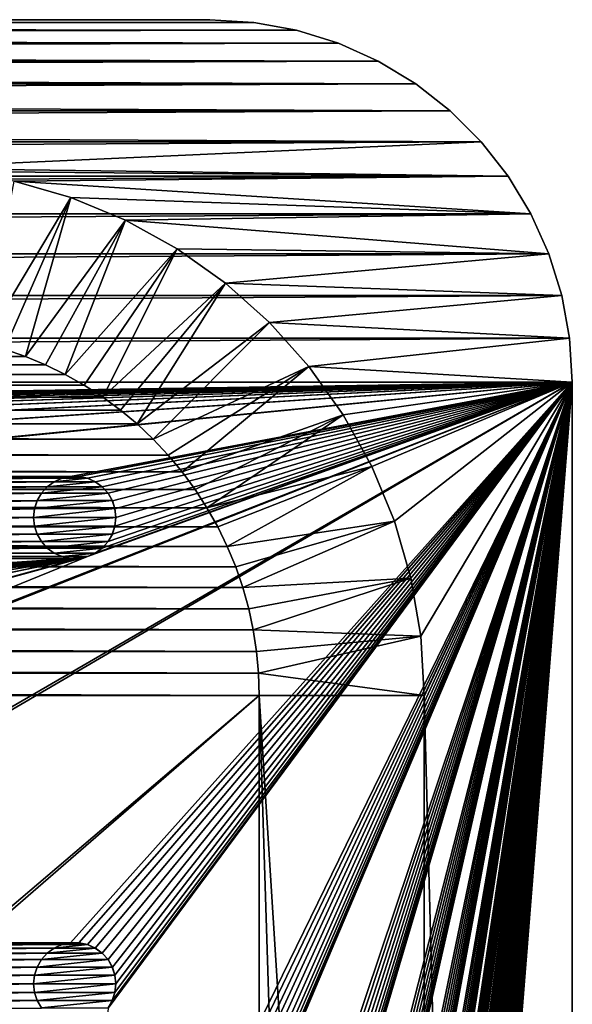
# Model space of a CAD drawing. Header units: metres. Extents: x -200 to 200, y -200 to 200.
# Tile 88 of 88: x 166 to 200, y 140 to 200. Entities that reach past the tile are written whole.
import ezdxf

# ---------------------------------------------------------------- set-up
doc = ezdxf.new("R2010")
doc.units = ezdxf.units.M
doc.layers.add('solid_P34200', color=7, linetype='CONTINUOUS')

msp = doc.modelspace()

# ---------------------------------------------------------------- linework, layer by layer
at = {"layer": 'solid_P34200'}
for points in [[(180.666519, 199.836639, 5), (-180.666519, 199.836639, 5), (-183.262497, 199.361206, 5)], [(183.262497, 199.361206, 5), (180.666519, 199.836639, 5), (-183.262497, 199.361206, 5)], [(183.262497, 199.361206, 3.5), (-183.262497, 199.361206, 3.5), (-180.666519, 199.836639, 3.5)], [(178, 200, 5), (-178, 200, 5), (-180.666519, 199.836639, 5)], [(180.666519, 199.836639, 5), (178, 200, 5), (-180.666519, 199.836639, 5)], [(180.666519, 199.836639, 3.5), (-180.666519, 199.836639, 3.5), (-178, 200, 3.5)], [(183.262497, 199.361206, 3.5), (-180.666519, 199.836639, 3.5), (180.666519, 199.836639, 3.5)], [(-178, 200, 3.5), (-178, 200, 5), (178, 200, 5)], [(-178, 200, 3.5), (178, 200, 5), (178, 200, 3.5)], [(180.666519, 199.836639, 3.5), (-178, 200, 3.5), (178, 200, 3.5)], [(178, 200, 3.5), (178, 200, 5), (180.666519, 199.836639, 5)], [(180.666519, 199.836639, 3.5), (178, 200, 3.5), (180.666519, 199.836639, 5)], [(180.666519, 199.836639, 3.5), (180.666519, 199.836639, 5), (183.262497, 199.361206, 5)], [(183.262497, 199.361206, 3.5), (180.666519, 199.836639, 3.5), (183.262497, 199.361206, 5)], [(183.262497, 199.361206, 5), (-183.262497, 199.361206, 5), (-185.803024, 198.568466, 5)], [(185.803024, 198.568466, 5), (183.262497, 199.361206, 5), (-185.803024, 198.568466, 5)], [(185.803024, 198.568466, 3.5), (-185.803024, 198.568466, 3.5), (-183.262497, 199.361206, 3.5)], [(185.803024, 198.568466, 3.5), (-183.262497, 199.361206, 3.5), (183.262497, 199.361206, 3.5)], [(183.262497, 199.361206, 3.5), (183.262497, 199.361206, 5), (185.803024, 198.568466, 5)], [(185.803024, 198.568466, 3.5), (183.262497, 199.361206, 3.5), (185.803024, 198.568466, 5)], [(185.803024, 198.568466, 5), (-185.803024, 198.568466, 5), (-188.220428, 197.481461, 5)], [(188.220428, 197.481461, 5), (185.803024, 198.568466, 5), (-188.220428, 197.481461, 5)], [(188.220428, 197.481461, 3.5), (-188.220428, 197.481461, 3.5), (-185.803024, 198.568466, 3.5)], [(188.220428, 197.481461, 3.5), (-185.803024, 198.568466, 3.5), (185.803024, 198.568466, 3.5)], [(185.803024, 198.568466, 3.5), (185.803024, 198.568466, 5), (188.220428, 197.481461, 5)], [(188.220428, 197.481461, 3.5), (185.803024, 198.568466, 3.5), (188.220428, 197.481461, 5)], [(188.220428, 197.481461, 5), (-188.220428, 197.481461, 5), (-190.499695, 196.102936, 5)], [(190.499695, 196.102936, 5), (188.220428, 197.481461, 5), (-190.499695, 196.102936, 5)], [(190.499695, 196.102936, 3.5), (-190.499695, 196.102936, 3.5), (-188.220428, 197.481461, 3.5)], [(190.499695, 196.102936, 3.5), (-188.220428, 197.481461, 3.5), (188.220428, 197.481461, 3.5)], [(188.220428, 197.481461, 3.5), (188.220428, 197.481461, 5), (190.499695, 196.102936, 5)], [(190.499695, 196.102936, 3.5), (188.220428, 197.481461, 3.5), (190.499695, 196.102936, 5)], [(190.499695, 196.102936, 5), (-190.499695, 196.102936, 5), (-192.585297, 194.469376, 5)], [(192.585297, 194.469376, 5), (190.499695, 196.102936, 5), (-192.585297, 194.469376, 5)], [(192.585297, 194.469376, 3.5), (-192.585297, 194.469376, 3.5), (-190.499695, 196.102936, 3.5)], [(192.585297, 194.469376, 3.5), (-190.499695, 196.102936, 3.5), (190.499695, 196.102936, 3.5)], [(190.499695, 196.102936, 3.5), (190.499695, 196.102936, 5), (192.585297, 194.469376, 5)], [(192.585297, 194.469376, 3.5), (190.499695, 196.102936, 3.5), (192.585297, 194.469376, 5)], [(192.585297, 194.469376, 5), (-192.585297, 194.469376, 5), (-194.469376, 192.585297, 5)], [(194.469376, 192.585297, 5), (192.585297, 194.469376, 5), (-194.469376, 192.585297, 5)], [(194.469376, 192.585297, 3.5), (-194.469376, 192.585297, 3.5), (-192.585297, 194.469376, 3.5)], [(194.469376, 192.585297, 3.5), (-192.585297, 194.469376, 3.5), (192.585297, 194.469376, 3.5)], [(192.585297, 194.469376, 3.5), (192.585297, 194.469376, 5), (194.469376, 192.585297, 5)], [(194.469376, 192.585297, 3.5), (192.585297, 194.469376, 3.5), (194.469376, 192.585297, 5)], [(194.469376, 192.585297, 5), (-194.469376, 192.585297, 5), (-196.102936, 190.499695, 5)], [(196.102936, 190.499695, 5), (194.469376, 192.585297, 5), (-196.102936, 190.499695, 5)], [(159, 191, 3.5), (-194.469376, 192.585297, 3.5), (194.469376, 192.585297, 3.5)], [(159, 191, 3.5), (194.469376, 192.585297, 3.5), (196.102936, 190.499695, 3.5)], [(194.469376, 192.585297, 3.5), (194.469376, 192.585297, 5), (196.102936, 190.499695, 5)], [(196.102936, 190.499695, 3.5), (194.469376, 192.585297, 3.5), (196.102936, 190.499695, 5)], [(159, 191, 3.5), (196.102936, 190.499695, 3.5), (162.596741, 190.796326, 3.5)], [(162.596741, 190.796326, 3.5), (196.102936, 190.499695, 3.5), (166.117172, 190.198227, 3.5)], [(196.102936, 190.499695, 5), (-196.102936, 190.499695, 5), (-197.481461, 188.220428, 5)], [(197.481461, 188.220428, 5), (196.102936, 190.499695, 5), (-197.481461, 188.220428, 5)], [(166.117172, 190.198227, 3.5), (169.572021, 189.202393, 3.5), (164.262497, 180.361206)], [(166.117172, 190.198227, 3.5), (196.102936, 190.499695, 3.5), (197.481461, 188.220428, 3.5)], [(166.117172, 190.198227, 3.5), (197.481461, 188.220428, 3.5), (169.572021, 189.202393, 3.5)], [(196.102936, 190.499695, 3.5), (196.102936, 190.499695, 5), (197.481461, 188.220428, 5)], [(197.481461, 188.220428, 3.5), (196.102936, 190.499695, 3.5), (197.481461, 188.220428, 5)], [(169.572021, 189.202393, 3.5), (165.541977, 180.003708), (164.262497, 180.361206)], [(169.572021, 189.202393, 3.5), (166.803024, 179.568466), (165.541977, 180.003708)], [(169.572021, 189.202393, 3.5), (172.880768, 187.831879, 3.5), (166.803024, 179.568466)], [(169.572021, 189.202393, 3.5), (197.481461, 188.220428, 3.5), (172.880768, 187.831879, 3.5)], [(197.481461, 188.220428, 5), (-197.481461, 188.220428, 5), (-198.568466, 185.803024, 5)], [(198.568466, 185.803024, 5), (197.481461, 188.220428, 5), (-198.568466, 185.803024, 5)], [(172.880768, 187.831879, 3.5), (197.481461, 188.220428, 3.5), (198.568466, 185.803024, 3.5)], [(197.481461, 188.220428, 3.5), (197.481461, 188.220428, 5), (198.568466, 185.803024, 5)], [(198.568466, 185.803024, 3.5), (197.481461, 188.220428, 3.5), (198.568466, 185.803024, 5)], [(172.880768, 187.831879, 3.5), (168.031967, 179.060257), (166.803024, 179.568466)], [(172.880768, 187.831879, 3.5), (169.220428, 178.481461), (168.031967, 179.060257)], [(172.880768, 187.831879, 3.5), (176.027878, 186.093063, 3.5), (169.220428, 178.481461)], [(172.880768, 187.831879, 3.5), (198.568466, 185.803024, 3.5), (176.027878, 186.093063, 3.5)], [(198.568466, 185.803024, 5), (-198.568466, 185.803024, 5), (-199.361206, 183.262497, 5)], [(199.361206, 183.262497, 5), (198.568466, 185.803024, 5), (-199.361206, 183.262497, 5)], [(176.027878, 186.093063, 3.5), (170.379456, 177.826935), (169.220428, 178.481461)], [(176.027878, 186.093063, 3.5), (171.499695, 177.102936), (170.379456, 177.826935)], [(176.027878, 186.093063, 3.5), (178.949905, 184.018661, 3.5), (171.499695, 177.102936)], [(176.027878, 186.093063, 3.5), (198.568466, 185.803024, 3.5), (178.949905, 184.018661, 3.5)], [(178.949905, 184.018661, 3.5), (198.568466, 185.803024, 3.5), (199.361206, 183.262497, 3.5)], [(198.568466, 185.803024, 3.5), (198.568466, 185.803024, 5), (199.361206, 183.262497, 5)], [(199.361206, 183.262497, 3.5), (198.568466, 185.803024, 3.5), (199.361206, 183.262497, 5)], [(178.949905, 184.018661, 3.5), (172.568909, 176.317139), (171.499695, 177.102936)], [(178.949905, 184.018661, 3.5), (173.585297, 175.469376), (172.568909, 176.317139)], [(178.949905, 184.018661, 3.5), (181.627411, 181.627411, 3.5), (173.585297, 175.469376)], [(178.949905, 184.018661, 3.5), (199.361206, 183.262497, 3.5), (181.627411, 181.627411, 3.5)], [(199.361206, 183.262497, 5), (-199.361206, 183.262497, 5), (-199.836639, 180.666519, 5)], [(199.836639, 180.666519, 5), (199.361206, 183.262497, 5), (-199.836639, 180.666519, 5)], [(181.627411, 181.627411, 3.5), (199.361206, 183.262497, 3.5), (199.836639, 180.666519, 3.5)], [(199.361206, 183.262497, 3.5), (199.361206, 183.262497, 5), (199.836639, 180.666519, 5)], [(199.836639, 180.666519, 3.5), (199.361206, 183.262497, 3.5), (199.836639, 180.666519, 5)], [(181.627411, 181.627411, 3.5), (174.555435, 174.555435), (173.585297, 175.469376)], [(181.627411, 181.627411, 3.5), (184.018661, 178.949905, 3.5), (174.555435, 174.555435)], [(181.627411, 181.627411, 3.5), (199.836639, 180.666519, 3.5), (184.018661, 178.949905, 3.5)], [(199.836639, 180.666519, 5), (-199.836639, 180.666519, 5), (-200, 178, 5)], [(200, 178, 5), (199.836639, 180.666519, 5), (-200, 178, 5)], [(184.018661, 178.949905, 3.5), (199.836639, 180.666519, 3.5), (200, 178, 3.5)], [(199.836639, 180.666519, 3.5), (199.836639, 180.666519, 5), (200, 178, 5)], [(199.836639, 180.666519, 3.5), (200, 178, 5), (200, 178, 3.5)], [(-166.803024, 179.568466), (-165.541977, 180.003708), (166.803024, 179.568466)], [(-165.541977, 180.003708), (165.541977, 180.003708), (166.803024, 179.568466)], [(-168.031967, 179.060257), (-166.803024, 179.568466), (168.031967, 179.060257)], [(-166.803024, 179.568466), (166.803024, 179.568466), (168.031967, 179.060257)], [(-169.220428, 178.481461), (-168.031967, 179.060257), (169.220428, 178.481461)], [(-168.031967, 179.060257), (168.031967, 179.060257), (169.220428, 178.481461)], [(184.018661, 178.949905, 3.5), (175.469376, 173.585297), (174.555435, 174.555435)], [(184.018661, 178.949905, 3.5), (176.317139, 172.568909), (175.469376, 173.585297)], [(184.018661, 178.949905, 3.5), (186.093063, 176.027878, 3.5), (176.317139, 172.568909)], [(184.018661, 178.949905, 3.5), (200, 178, 3.5), (186.093063, 176.027878, 3.5)], [(-170.379456, 177.826935), (-169.220428, 178.481461), (170.379456, 177.826935)], [(-169.220428, 178.481461), (169.220428, 178.481461), (170.379456, 177.826935)], [(-170.058914, 172.285706, 5), (200, 178, 5), (-200, 178, 5)], [(-171.499695, 177.102936), (-170.379456, 177.826935), (171.499695, 177.102936)], [(-170.379456, 177.826935), (170.379456, 177.826935), (171.499695, 177.102936)], [(-170.058914, 172.285706, 5), (-169.541077, 172.285706, 5), (200, 178, 5)], [(-141.758926, 172.285706, 5), (200, 178, 5), (-169.541077, 172.285706, 5)], [(-141.758926, 172.285706, 5), (-141.241074, 172.285706, 5), (200, 178, 5)], [(-113.458923, 172.285706, 5), (200, 178, 5), (-141.241074, 172.285706, 5)], [(-113.458923, 172.285706, 5), (-112.941078, 172.285706, 5), (200, 178, 5)], [(-85.15892, 172.285706, 5), (200, 178, 5), (-112.941078, 172.285706, 5)], [(-85.15892, 172.285706, 5), (-84.641083, 172.285706, 5), (200, 178, 5)], [(-56.858921, 172.285706, 5), (200, 178, 5), (-84.641083, 172.285706, 5)], [(-56.858921, 172.285706, 5), (-56.34108, 172.285706, 5), (200, 178, 5)], [(-28.55892, 172.285706, 5), (200, 178, 5), (-56.34108, 172.285706, 5)], [(-28.55892, 172.285706, 5), (-28.04108, 172.285706, 5), (200, 178, 5)], [(-0.25892, 172.285706, 5), (200, 178, 5), (-28.04108, 172.285706, 5)], [(-0.25892, 172.285706, 5), (0.25892, 172.285706, 5), (200, 178, 5)], [(28.04108, 172.285706, 5), (200, 178, 5), (0.25892, 172.285706, 5)], [(28.04108, 172.285706, 5), (28.55892, 172.285706, 5), (200, 178, 5)], [(28.55892, 172.285706, 5), (56.34108, 172.285706, 5), (200, 178, 5)], [(56.34108, 172.285706, 5), (56.858921, 172.285706, 5), (200, 178, 5)], [(56.858921, 172.285706, 5), (84.641083, 172.285706, 5), (200, 178, 5)], [(84.641083, 172.285706, 5), (85.15892, 172.285706, 5), (200, 178, 5)], [(85.15892, 172.285706, 5), (112.941078, 172.285706, 5), (200, 178, 5)], [(112.941078, 143.985718, 5), (200, 178, 5), (170.574692, 167.423645, 5)], [(112.941078, 172.285706, 5), (113.458923, 172.285706, 5), (200, 178, 5)], [(112.941078, 143.985718, 5), (113.458923, 143.985718, 5), (200, 178, 5)], [(113.458923, 172.285706, 5), (141.241074, 172.285706, 5), (200, 178, 5)], [(113.458923, 143.985718, 5), (141.241074, 143.985718, 5), (200, 178, 5)], [(141.241074, 172.285706, 5), (141.758926, 172.285706, 5), (200, 178, 5)], [(141.241074, 143.985718, 5), (141.758926, 143.985718, 5), (200, 178, 5)], [(141.758926, 172.285706, 5), (169.541077, 172.285706, 5), (200, 178, 5)], [(141.758926, 143.985718, 5), (169.541077, 143.985718, 5), (200, 178, 5)], [(169.541077, 172.285706, 5), (170.058914, 172.285706, 5), (200, 178, 5)], [(169.541077, 115.685715, 5), (200, 178, 5), (171.820801, 140.030289, 5)], [(169.541077, 143.985718, 5), (170.058914, 143.985718, 5), (200, 178, 5)], [(169.541077, 87.385712, 5), (200, 178, 5), (172.084335, 112.184433, 5)], [(169.541077, 115.685715, 5), (170.058914, 115.685715, 5), (200, 178, 5)], [(169.541077, 59.085712, 5), (200, 178, 5), (172.242264, 84.371628, 5)], [(169.541077, 87.385712, 5), (170.058914, 87.385712, 5), (200, 178, 5)], [(169.541077, 30.785711, 5), (200, 178, 5), (172.242264, 56.071629, 5)], [(169.541077, 59.085712, 5), (170.058914, 59.085712, 5), (200, 178, 5)], [(169.541077, 2.485712, 5), (200, 178, 5), (172.242264, 27.771629, 5)], [(169.541077, 30.785711, 5), (170.058914, 30.785711, 5), (200, 178, 5)], [(169.541077, -25.814287, 5), (200, 178, 5), (172.242264, -0.52837, 5)], [(169.541077, 2.485712, 5), (170.058914, 2.485712, 5), (200, 178, 5)], [(169.541077, -82.414291, 5), (170.058914, -82.414291, 5), (200, 178, 5)], [(172.242264, -57.128368, 5), (169.541077, -82.414291, 5), (200, 178, 5)], [(169.541077, -54.114288, 5), (170.058914, -54.114288, 5), (200, 178, 5)], [(172.242264, -28.828369, 5), (169.541077, -54.114288, 5), (200, 178, 5)], [(169.541077, -25.814287, 5), (170.058914, -25.814287, 5), (200, 178, 5)], [(170.058914, 172.285706, 5), (170.574692, 172.176346, 5), (200, 178, 5)], [(170.058914, 143.985718, 5), (170.574692, 143.876358, 5), (200, 178, 5)], [(170.058914, 115.685715, 5), (170.574692, 115.576355, 5), (200, 178, 5)], [(170.058914, 87.385712, 5), (170.574692, 87.276352, 5), (200, 178, 5)], [(170.058914, 59.085712, 5), (170.574692, 58.976353, 5), (200, 178, 5)], [(170.058914, 30.785711, 5), (170.574692, 30.676353, 5), (200, 178, 5)], [(170.058914, 2.485712, 5), (170.574692, 2.376353, 5), (200, 178, 5)], [(170.058914, -139.014282, 5), (170.574692, -139.123642, 5), (200, 178, 5)], [(172.300003, -113.199997, 5), (170.058914, -139.014282, 5), (200, 178, 5)], [(170.058914, -110.714287, 5), (170.574692, -110.823647, 5), (200, 178, 5)], [(172.300003, -84.900002, 5), (170.058914, -110.714287, 5), (200, 178, 5)], [(170.058914, -82.414291, 5), (170.574692, -82.523643, 5), (200, 178, 5)], [(170.058914, -54.114288, 5), (170.574692, -54.223648, 5), (200, 178, 5)], [(170.058914, -25.814287, 5), (170.574692, -25.923647, 5), (200, 178, 5)], [(171.047821, 167.634933, 5), (170.574692, 167.423645, 5), (200, 178, 5)], [(170.574692, 172.176346, 5), (171.047821, 171.965073, 5), (200, 178, 5)], [(170.574692, 143.876358, 5), (171.047821, 143.66507, 5), (200, 178, 5)], [(170.574692, 115.576355, 5), (171.047821, 115.365067, 5), (200, 178, 5)], [(170.574692, 87.276352, 5), (171.047821, 87.065071, 5), (200, 178, 5)], [(170.574692, 58.976353, 5), (171.047821, 58.765068, 5), (200, 178, 5)], [(170.574692, 30.676353, 5), (171.047821, 30.465069, 5), (200, 178, 5)], [(170.574692, 2.376353, 5), (171.047821, 2.165069, 5), (200, 178, 5)], [(170.574692, -167.423645, 5), (171.047821, -167.634933, 5), (200, 178, 5)], [(172.300003, -141.5, 5), (170.574692, -167.423645, 5), (200, 178, 5)], [(170.574692, -139.123642, 5), (171.047821, -139.33493, 5), (200, 178, 5)], [(170.574692, -110.823647, 5), (171.047821, -111.034927, 5), (200, 178, 5)], [(170.574692, -82.523643, 5), (171.047821, -82.734932, 5), (200, 178, 5)], [(170.574692, -54.223648, 5), (171.047821, -54.434929, 5), (200, 178, 5)], [(170.574692, -25.923647, 5), (171.047821, -26.134932, 5), (200, 178, 5)], [(171.474228, 167.943787, 5), (171.047821, 167.634933, 5), (200, 178, 5)], [(171.047821, 171.965073, 5), (171.474228, 171.656204, 5), (200, 178, 5)], [(171.047821, 143.66507, 5), (171.474228, 143.356216, 5), (200, 178, 5)], [(171.047821, 115.365067, 5), (171.474228, 115.056213, 5), (200, 178, 5)], [(171.047821, 87.065071, 5), (171.474228, 86.75621, 5), (200, 178, 5)], [(171.047821, 58.765068, 5), (171.474228, 58.456211, 5), (200, 178, 5)], [(171.047821, 30.465069, 5), (171.474228, 30.15621, 5), (200, 178, 5)], [(171.047821, 2.165069, 5), (171.474228, 1.85621, 5), (200, 178, 5)], [(171.047821, -167.634933, 5), (171.474228, -167.943787, 5), (200, 178, 5)], [(171.047821, -139.33493, 5), (171.474228, -139.643784, 5), (200, 178, 5)], [(171.047821, -111.034927, 5), (171.474228, -111.343788, 5), (200, 178, 5)], [(171.047821, -82.734932, 5), (171.474228, -83.043793, 5), (200, 178, 5)], [(171.047821, -54.434929, 5), (171.474228, -54.74379, 5), (200, 178, 5)], [(171.047821, -26.134932, 5), (171.474228, -26.44379, 5), (200, 178, 5)], [(171.820801, 168.330292, 5), (171.474228, 167.943787, 5), (200, 178, 5)], [(171.474228, 171.656204, 5), (171.820801, 171.269714, 5), (200, 178, 5)], [(171.474228, 143.356216, 5), (171.820801, 142.969711, 5), (200, 178, 5)], [(171.474228, 115.056213, 5), (171.820801, 114.669708, 5), (200, 178, 5)], [(171.474228, 86.75621, 5), (171.820801, 86.369713, 5), (200, 178, 5)], [(171.474228, 58.456211, 5), (171.820801, 58.069714, 5), (200, 178, 5)], [(171.474228, 30.15621, 5), (171.820801, 29.769712, 5), (200, 178, 5)], [(171.474228, 1.85621, 5), (171.820801, 1.469712, 5), (200, 178, 5)], [(171.474228, -167.943787, 5), (171.820801, -168.330292, 5), (200, 178, 5)], [(171.474228, -139.643784, 5), (171.820801, -140.030289, 5), (200, 178, 5)], [(171.474228, -111.343788, 5), (171.820801, -111.730286, 5), (200, 178, 5)], [(171.474228, -83.043793, 5), (171.820801, -83.43029, 5), (200, 178, 5)], [(171.474228, -54.74379, 5), (171.820801, -55.130287, 5), (200, 178, 5)], [(171.474228, -26.44379, 5), (171.820801, -26.830288, 5), (200, 178, 5)], [(172.084335, 168.784439, 5), (171.820801, 168.330292, 5), (200, 178, 5)], [(171.820801, 171.269714, 5), (172.084335, 170.815567, 5), (200, 178, 5)], [(172.084335, 140.484436, 5), (171.820801, 140.030289, 5), (200, 178, 5)], [(171.820801, 142.969711, 5), (172.084335, 142.515564, 5), (200, 178, 5)], [(171.820801, 114.669708, 5), (172.084335, 114.215569, 5), (200, 178, 5)], [(171.820801, 86.369713, 5), (172.084335, 85.915565, 5), (200, 178, 5)], [(171.820801, 58.069714, 5), (172.084335, 57.615566, 5), (200, 178, 5)], [(171.820801, 29.769712, 5), (172.084335, 29.315567, 5), (200, 178, 5)], [(171.820801, 1.469712, 5), (172.084335, 1.015567, 5), (200, 178, 5)], [(171.820801, -168.330292, 5), (172.084335, -168.784439, 5), (200, 178, 5)], [(171.820801, -140.030289, 5), (172.084335, -140.484436, 5), (200, 178, 5)], [(171.820801, -111.730286, 5), (172.084335, -112.184433, 5), (200, 178, 5)], [(171.820801, -83.43029, 5), (172.084335, -83.88443, 5), (200, 178, 5)], [(171.820801, -55.130287, 5), (172.084335, -55.584435, 5), (200, 178, 5)], [(171.820801, -26.830288, 5), (172.084335, -27.284433, 5), (200, 178, 5)], [(172.242264, 169.271637, 5), (172.084335, 168.784439, 5), (200, 178, 5)], [(172.084335, 170.815567, 5), (172.242264, 170.328369, 5), (200, 178, 5)], [(172.242264, 140.971634, 5), (172.084335, 140.484436, 5), (200, 178, 5)], [(172.084335, 142.515564, 5), (172.242264, 142.028366, 5), (200, 178, 5)], [(172.242264, 112.671631, 5), (172.084335, 112.184433, 5), (200, 178, 5)], [(172.084335, 114.215569, 5), (172.242264, 113.728371, 5), (200, 178, 5)], [(172.084335, 85.915565, 5), (172.242264, 85.428368, 5), (200, 178, 5)], [(172.084335, 57.615566, 5), (172.242264, 57.128368, 5), (200, 178, 5)], [(172.084335, 29.315567, 5), (172.242264, 28.828369, 5), (200, 178, 5)], [(172.084335, 1.015567, 5), (172.242264, 0.52837, 5), (200, 178, 5)], [(172.084335, -168.784439, 5), (172.242264, -169.271637, 5), (200, 178, 5)], [(172.084335, -140.484436, 5), (172.242264, -140.971634, 5), (200, 178, 5)], [(172.084335, -112.184433, 5), (172.242264, -112.671631, 5), (200, 178, 5)], [(172.084335, -83.88443, 5), (172.242264, -84.371628, 5), (200, 178, 5)], [(172.084335, -55.584435, 5), (172.242264, -56.071629, 5), (200, 178, 5)], [(172.084335, -27.284433, 5), (172.242264, -27.771629, 5), (200, 178, 5)], [(172.300003, 169.800003, 5), (172.242264, 169.271637, 5), (200, 178, 5)], [(172.242264, 170.328369, 5), (172.300003, 169.800003, 5), (200, 178, 5)], [(172.300003, 141.5, 5), (172.242264, 140.971634, 5), (200, 178, 5)], [(172.242264, 142.028366, 5), (172.300003, 141.5, 5), (200, 178, 5)], [(172.300003, 113.199997, 5), (172.242264, 112.671631, 5), (200, 178, 5)], [(172.242264, 113.728371, 5), (172.300003, 113.199997, 5), (200, 178, 5)], [(172.300003, 84.900002, 5), (172.242264, 84.371628, 5), (200, 178, 5)], [(172.242264, 85.428368, 5), (172.300003, 84.900002, 5), (200, 178, 5)], [(172.300003, 56.599998, 5), (172.242264, 56.071629, 5), (200, 178, 5)], [(172.242264, 57.128368, 5), (172.300003, 56.599998, 5), (200, 178, 5)], [(172.300003, 28.299999, 5), (172.242264, 27.771629, 5), (200, 178, 5)], [(172.242264, 28.828369, 5), (172.300003, 28.299999, 5), (200, 178, 5)], [(172.300003, 0, 5), (172.242264, -0.52837, 5), (200, 178, 5)], [(172.242264, 0.52837, 5), (172.300003, 0, 5), (200, 178, 5)], [(172.242264, -169.271637, 5), (172.300003, -169.800003, 5), (200, 178, 5)], [(172.242264, -140.971634, 5), (172.300003, -141.5, 5), (200, 178, 5)], [(172.242264, -112.671631, 5), (172.300003, -113.199997, 5), (200, 178, 5)], [(172.242264, -84.371628, 5), (172.300003, -84.900002, 5), (200, 178, 5)], [(172.300003, -56.599998, 5), (172.242264, -57.128368, 5), (200, 178, 5)], [(172.242264, -56.071629, 5), (172.300003, -56.599998, 5), (200, 178, 5)], [(172.300003, -28.299999, 5), (172.242264, -28.828369, 5), (200, 178, 5)], [(172.242264, -27.771629, 5), (172.300003, -28.299999, 5), (200, 178, 5)], [(172.300003, -169.800003, 5), (200, -178, 5), (200, 178, 5)], [(186.093063, 176.027878, 3.5), (200, 178, 3.5), (187.831879, 172.880768, 3.5)], [(187.831879, 172.880768, 3.5), (200, 178, 3.5), (189.202393, 169.572021, 3.5)], [(189.202393, 169.572021, 3.5), (200, 178, 3.5), (190.198227, 166.117172, 3.5)], [(190.198227, 166.117172, 3.5), (200, 178, 3.5), (190.796326, 162.596741, 3.5)], [(190.796326, 162.596741, 3.5), (200, 178, 3.5), (191, 159, 3.5)], [(191, 159, 3.5), (200, 178, 3.5), (200, -178, 3.5)], [(200, 178, 3.5), (200, 178, 5), (200, -178, 5)], [(200, 178, 3.5), (200, -178, 5), (200, -178, 3.5)], [(-172.568909, 176.317139), (-171.499695, 177.102936), (172.568909, 176.317139)], [(-171.499695, 177.102936), (171.499695, 177.102936), (172.568909, 176.317139)], [(-173.585297, 175.469376), (-172.568909, 176.317139), (173.585297, 175.469376)], [(-172.568909, 176.317139), (172.568909, 176.317139), (173.585297, 175.469376)], [(186.093063, 176.027878, 3.5), (177.102936, 171.499695), (176.317139, 172.568909)], [(186.093063, 176.027878, 3.5), (177.826935, 170.379456), (177.102936, 171.499695)], [(186.093063, 176.027878, 3.5), (187.831879, 172.880768, 3.5), (177.826935, 170.379456)], [(-174.555435, 174.555435), (-173.585297, 175.469376), (174.555435, 174.555435)], [(-173.585297, 175.469376), (173.585297, 175.469376), (174.555435, 174.555435)], [(-175.469376, 173.585297), (-174.555435, 174.555435), (175.469376, 173.585297)], [(-174.555435, 174.555435), (174.555435, 174.555435), (175.469376, 173.585297)], [(-176.317139, 172.568909), (-175.469376, 173.585297), (176.317139, 172.568909)], [(-175.469376, 173.585297), (175.469376, 173.585297), (176.317139, 172.568909)], [(187.831879, 172.880768, 3.5), (178.481461, 169.220428), (177.826935, 170.379456)], [(187.831879, 172.880768, 3.5), (179.060257, 168.031967), (178.481461, 169.220428)], [(187.831879, 172.880768, 3.5), (189.202393, 169.572021, 3.5), (179.060257, 168.031967)], [(-177.102936, 171.499695), (-176.317139, 172.568909), (177.102936, 171.499695)], [(-176.317139, 172.568909), (176.317139, 172.568909), (177.102936, 171.499695)], [(141.758926, 172.285706, 5), (142.274689, 172.176346, 5), (169.541077, 172.285706, 5)], [(142.274689, 172.176346, 5), (169.025314, 172.176346, 5), (169.541077, 172.285706, 5)], [(142.274689, 172.176346, 5), (142.747818, 171.965073, 5), (169.025314, 172.176346, 5)], [(142.747818, 171.965073, 5), (168.552185, 171.965073, 5), (169.025314, 172.176346, 5)], [(168.548462, 171.962051, 7.5), (169.031219, 172.177856, 7.5), (168.552185, 171.965073, 5)], [(168.548462, 171.962051, 7.5), (171.051529, 171.962051, 7.5), (170.568771, 172.177856, 7.5)], [(168.548462, 171.962051, 7.5), (170.568771, 172.177856, 7.5), (169.031219, 172.177856, 7.5)], [(169.031219, 172.177856, 7.5), (169.025314, 172.176346, 5), (168.552185, 171.965073, 5)], [(169.53537, 172.284515, 7.5), (169.541077, 172.285706, 5), (169.025314, 172.176346, 5)], [(169.031219, 172.177856, 7.5), (169.53537, 172.284515, 7.5), (169.025314, 172.176346, 5)], [(169.031219, 172.177856, 7.5), (170.568771, 172.177856, 7.5), (170.064636, 172.284515, 7.5)], [(169.031219, 172.177856, 7.5), (170.064636, 172.284515, 7.5), (169.53537, 172.284515, 7.5)], [(169.53537, 172.284515, 7.5), (170.064636, 172.284515, 7.5), (169.541077, 172.285706, 5)], [(170.064636, 172.284515, 7.5), (170.058914, 172.285706, 5), (169.541077, 172.285706, 5)], [(170.568771, 172.177856, 7.5), (170.574692, 172.176346, 5), (170.058914, 172.285706, 5)], [(170.064636, 172.284515, 7.5), (170.568771, 172.177856, 7.5), (170.058914, 172.285706, 5)], [(170.568771, 172.177856, 7.5), (171.051529, 171.962051, 7.5), (170.574692, 172.176346, 5)], [(171.051529, 171.962051, 7.5), (171.047821, 171.965073, 5), (170.574692, 172.176346, 5)], [(-177.826935, 170.379456), (-177.102936, 171.499695), (177.826935, 170.379456)], [(-177.102936, 171.499695), (177.102936, 171.499695), (177.826935, 170.379456)], [(142.747818, 171.965073, 5), (143.174225, 171.656204, 5), (168.552185, 171.965073, 5)], [(143.174225, 171.656204, 5), (168.125778, 171.656204, 5), (168.552185, 171.965073, 5)], [(143.174225, 171.656204, 5), (143.520798, 171.269714, 5), (168.125778, 171.656204, 5)], [(143.520798, 171.269714, 5), (167.779205, 171.269714, 5), (168.125778, 171.656204, 5)], [(167.778122, 171.266708, 7.5), (168.129883, 171.659637, 7.5), (167.779205, 171.269714, 5)], [(167.778122, 171.266708, 7.5), (171.821884, 171.266708, 7.5), (171.470108, 171.659637, 7.5)], [(167.778122, 171.266708, 7.5), (171.470108, 171.659637, 7.5), (168.129883, 171.659637, 7.5)], [(168.129883, 171.659637, 7.5), (168.125778, 171.656204, 5), (167.779205, 171.269714, 5)], [(168.548462, 171.962051, 7.5), (168.552185, 171.965073, 5), (168.125778, 171.656204, 5)], [(168.129883, 171.659637, 7.5), (168.548462, 171.962051, 7.5), (168.125778, 171.656204, 5)], [(168.129883, 171.659637, 7.5), (171.470108, 171.659637, 7.5), (171.051529, 171.962051, 7.5)], [(168.129883, 171.659637, 7.5), (171.051529, 171.962051, 7.5), (168.548462, 171.962051, 7.5)], [(171.470108, 171.659637, 7.5), (171.474228, 171.656204, 5), (171.047821, 171.965073, 5)], [(171.051529, 171.962051, 7.5), (171.470108, 171.659637, 7.5), (171.047821, 171.965073, 5)], [(171.470108, 171.659637, 7.5), (171.821884, 171.266708, 7.5), (171.474228, 171.656204, 5)], [(171.821884, 171.266708, 7.5), (171.820801, 171.269714, 5), (171.474228, 171.656204, 5)], [(143.520798, 171.269714, 5), (143.784332, 170.815567, 5), (167.779205, 171.269714, 5)], [(143.784332, 170.815567, 5), (167.515656, 170.815567, 5), (167.779205, 171.269714, 5)], [(167.778122, 171.266708, 7.5), (167.779205, 171.269714, 5), (167.515656, 170.815567, 5)], [(167.517197, 170.819077, 7.5), (167.778122, 171.266708, 7.5), (167.515656, 170.815567, 5)], [(167.517197, 170.819077, 7.5), (172.082809, 170.819077, 7.5), (171.821884, 171.266708, 7.5)], [(167.517197, 170.819077, 7.5), (171.821884, 171.266708, 7.5), (167.778122, 171.266708, 7.5)], [(172.082809, 170.819077, 7.5), (172.084335, 170.815567, 5), (171.820801, 171.269714, 5)], [(171.821884, 171.266708, 7.5), (172.082809, 170.819077, 7.5), (171.820801, 171.269714, 5)], [(-178.481461, 169.220428), (-177.826935, 170.379456), (178.481461, 169.220428)], [(-177.826935, 170.379456), (177.826935, 170.379456), (178.481461, 169.220428)], [(143.784332, 170.815567, 5), (143.942261, 170.328369, 5), (167.515656, 170.815567, 5)], [(143.942261, 170.328369, 5), (167.357742, 170.328369, 5), (167.515656, 170.815567, 5)], [(143.942261, 170.328369, 5), (144, 169.800003, 5), (167.357742, 170.328369, 5)], [(144, 169.800003, 5), (167.300003, 169.800003, 5), (167.357742, 170.328369, 5)], [(167.360016, 170.332932, 7.5), (167.357742, 170.328369, 5), (167.300003, 169.800003, 5)], [(167.300003, 169.800003, 7.5), (167.360016, 170.332932, 7.5), (167.300003, 169.800003, 5)], [(167.300003, 169.800003, 7.5), (172.300003, 169.800003, 7.5), (172.239975, 170.332932, 7.5)], [(167.300003, 169.800003, 7.5), (172.239975, 170.332932, 7.5), (167.360016, 170.332932, 7.5)], [(167.517197, 170.819077, 7.5), (167.515656, 170.815567, 5), (167.357742, 170.328369, 5)], [(167.360016, 170.332932, 7.5), (167.517197, 170.819077, 7.5), (167.357742, 170.328369, 5)], [(167.360016, 170.332932, 7.5), (172.239975, 170.332932, 7.5), (172.082809, 170.819077, 7.5)], [(167.360016, 170.332932, 7.5), (172.082809, 170.819077, 7.5), (167.517197, 170.819077, 7.5)], [(172.082809, 170.819077, 7.5), (172.239975, 170.332932, 7.5), (172.084335, 170.815567, 5)], [(172.239975, 170.332932, 7.5), (172.242264, 170.328369, 5), (172.084335, 170.815567, 5)], [(172.239975, 170.332932, 7.5), (172.300003, 169.800003, 7.5), (172.242264, 170.328369, 5)], [(172.300003, 169.800003, 7.5), (172.300003, 169.800003, 5), (172.242264, 170.328369, 5)], [(143.942261, 169.271637, 5), (167.357742, 169.271637, 5), (167.300003, 169.800003, 5)], [(144, 169.800003, 5), (143.942261, 169.271637, 5), (167.300003, 169.800003, 5)], [(167.300003, 169.800003, 7.5), (167.300003, 169.800003, 5), (167.357742, 169.271637, 5)], [(167.360016, 169.267059, 7.5), (167.300003, 169.800003, 7.5), (167.357742, 169.271637, 5)], [(167.360016, 169.267059, 7.5), (172.300003, 169.800003, 7.5), (167.300003, 169.800003, 7.5)], [(172.239975, 169.267059, 7.5), (172.300003, 169.800003, 7.5), (167.360016, 169.267059, 7.5)], [(172.239975, 169.267059, 7.5), (172.242264, 169.271637, 5), (172.300003, 169.800003, 5)], [(172.239975, 169.267059, 7.5), (172.300003, 169.800003, 5), (172.300003, 169.800003, 7.5)], [(-179.060257, 168.031967), (-178.481461, 169.220428), (179.060257, 168.031967)], [(-178.481461, 169.220428), (178.481461, 169.220428), (179.060257, 168.031967)], [(143.784332, 168.784439, 5), (167.515656, 168.784439, 5), (167.357742, 169.271637, 5)], [(143.942261, 169.271637, 5), (143.784332, 168.784439, 5), (167.357742, 169.271637, 5)], [(167.360016, 169.267059, 7.5), (167.357742, 169.271637, 5), (167.515656, 168.784439, 5)], [(167.517197, 168.780914, 7.5), (167.360016, 169.267059, 7.5), (167.515656, 168.784439, 5)], [(172.239975, 169.267059, 7.5), (167.360016, 169.267059, 7.5), (167.517197, 168.780914, 7.5)], [(172.239975, 169.267059, 7.5), (167.517197, 168.780914, 7.5), (172.082809, 168.780914, 7.5)], [(172.082809, 168.780914, 7.5), (172.084335, 168.784439, 5), (172.242264, 169.271637, 5)], [(172.239975, 169.267059, 7.5), (172.082809, 168.780914, 7.5), (172.242264, 169.271637, 5)], [(189.202393, 169.572021, 3.5), (179.568466, 166.803024), (179.060257, 168.031967)], [(189.202393, 169.572021, 3.5), (180.003708, 165.541977), (179.568466, 166.803024)], [(189.202393, 169.572021, 3.5), (190.198227, 166.117172, 3.5), (180.003708, 165.541977)], [(143.520798, 168.330292, 5), (167.779205, 168.330292, 5), (167.515656, 168.784439, 5)], [(143.784332, 168.784439, 5), (143.520798, 168.330292, 5), (167.515656, 168.784439, 5)], [(167.517197, 168.780914, 7.5), (167.515656, 168.784439, 5), (167.779205, 168.330292, 5)], [(167.778122, 168.333298, 7.5), (167.517197, 168.780914, 7.5), (167.779205, 168.330292, 5)], [(172.082809, 168.780914, 7.5), (167.517197, 168.780914, 7.5), (167.778122, 168.333298, 7.5)], [(172.082809, 168.780914, 7.5), (167.778122, 168.333298, 7.5), (171.821884, 168.333298, 7.5)], [(171.821884, 168.333298, 7.5), (171.820801, 168.330292, 5), (172.084335, 168.784439, 5)], [(172.082809, 168.780914, 7.5), (171.821884, 168.333298, 7.5), (172.084335, 168.784439, 5)], [(-179.568466, 166.803024), (-179.060257, 168.031967), (179.568466, 166.803024)], [(-179.060257, 168.031967), (179.060257, 168.031967), (179.568466, 166.803024)], [(142.747818, 167.634933, 5), (168.552185, 167.634933, 5), (168.125778, 167.943787, 5)], [(143.174225, 167.943787, 5), (142.747818, 167.634933, 5), (168.125778, 167.943787, 5)], [(143.174225, 167.943787, 5), (168.125778, 167.943787, 5), (167.779205, 168.330292, 5)], [(143.520798, 168.330292, 5), (143.174225, 167.943787, 5), (167.779205, 168.330292, 5)], [(167.778122, 168.333298, 7.5), (167.779205, 168.330292, 5), (168.125778, 167.943787, 5)], [(168.129883, 167.940369, 7.5), (167.778122, 168.333298, 7.5), (168.125778, 167.943787, 5)], [(171.821884, 168.333298, 7.5), (167.778122, 168.333298, 7.5), (168.129883, 167.940369, 7.5)], [(168.129883, 167.940369, 7.5), (168.125778, 167.943787, 5), (168.552185, 167.634933, 5)], [(171.821884, 168.333298, 7.5), (168.129883, 167.940369, 7.5), (171.470108, 167.940369, 7.5)], [(168.548462, 167.637955, 7.5), (168.129883, 167.940369, 7.5), (168.552185, 167.634933, 5)], [(171.470108, 167.940369, 7.5), (168.129883, 167.940369, 7.5), (168.548462, 167.637955, 7.5)], [(171.470108, 167.940369, 7.5), (168.548462, 167.637955, 7.5), (171.051529, 167.637955, 7.5)], [(171.051529, 167.637955, 7.5), (171.047821, 167.634933, 5), (171.474228, 167.943787, 5)], [(171.470108, 167.940369, 7.5), (171.051529, 167.637955, 7.5), (171.474228, 167.943787, 5)], [(171.821884, 168.333298, 7.5), (171.470108, 167.940369, 7.5), (171.820801, 168.330292, 5)], [(171.470108, 167.940369, 7.5), (171.474228, 167.943787, 5), (171.820801, 168.330292, 5)], [(170.058914, 167.314285, 5), (-170.058914, 143.985718, 5), (-169.541077, 143.985718, 5)], [(170.058914, 167.314285, 5), (169.541077, 167.314285, 5), (-170.058914, 143.985718, 5)], [(141.758926, 167.314285, 5), (-170.058914, 143.985718, 5), (169.541077, 167.314285, 5)], [(170.058914, 167.314285, 5), (-169.541077, 143.985718, 5), (-141.758926, 143.985718, 5)], [(170.058914, 167.314285, 5), (-141.758926, 143.985718, 5), (-141.241074, 143.985718, 5)], [(170.058914, 167.314285, 5), (-141.241074, 143.985718, 5), (-113.458923, 143.985718, 5)], [(170.058914, 167.314285, 5), (-113.458923, 143.985718, 5), (-112.941078, 143.985718, 5)], [(170.058914, 167.314285, 5), (-112.941078, 143.985718, 5), (-85.15892, 143.985718, 5)], [(170.058914, 167.314285, 5), (-85.15892, 143.985718, 5), (-84.641083, 143.985718, 5)], [(170.058914, 167.314285, 5), (-84.641083, 143.985718, 5), (-56.858921, 143.985718, 5)], [(170.058914, 167.314285, 5), (-56.858921, 143.985718, 5), (-56.34108, 143.985718, 5)], [(170.058914, 167.314285, 5), (-56.34108, 143.985718, 5), (-28.55892, 143.985718, 5)], [(170.058914, 167.314285, 5), (-28.55892, 143.985718, 5), (-28.04108, 143.985718, 5)], [(170.058914, 167.314285, 5), (-28.04108, 143.985718, 5), (-0.25892, 143.985718, 5)], [(170.058914, 167.314285, 5), (-0.25892, 143.985718, 5), (0.25892, 143.985718, 5)], [(28.04108, 143.985718, 5), (170.058914, 167.314285, 5), (0.25892, 143.985718, 5)], [(28.04108, 143.985718, 5), (28.55892, 143.985718, 5), (170.058914, 167.314285, 5)], [(28.55892, 143.985718, 5), (56.34108, 143.985718, 5), (170.058914, 167.314285, 5)], [(56.34108, 143.985718, 5), (56.858921, 143.985718, 5), (170.058914, 167.314285, 5)], [(56.858921, 143.985718, 5), (84.641083, 143.985718, 5), (170.058914, 167.314285, 5)], [(84.641083, 143.985718, 5), (170.574692, 167.423645, 5), (170.058914, 167.314285, 5)], [(84.641083, 143.985718, 5), (85.15892, 143.985718, 5), (170.574692, 167.423645, 5)], [(85.15892, 143.985718, 5), (112.941078, 143.985718, 5), (170.574692, 167.423645, 5)], [(141.758926, 167.314285, 5), (169.541077, 167.314285, 5), (169.025314, 167.423645, 5)], [(142.274689, 167.423645, 5), (141.758926, 167.314285, 5), (169.025314, 167.423645, 5)], [(142.274689, 167.423645, 5), (169.025314, 167.423645, 5), (168.552185, 167.634933, 5)], [(142.747818, 167.634933, 5), (142.274689, 167.423645, 5), (168.552185, 167.634933, 5)], [(168.548462, 167.637955, 7.5), (168.552185, 167.634933, 5), (169.025314, 167.423645, 5)], [(169.031219, 167.422134, 7.5), (168.548462, 167.637955, 7.5), (169.025314, 167.423645, 5)], [(171.051529, 167.637955, 7.5), (168.548462, 167.637955, 7.5), (169.031219, 167.422134, 7.5)], [(169.031219, 167.422134, 7.5), (169.025314, 167.423645, 5), (169.541077, 167.314285, 5)], [(171.051529, 167.637955, 7.5), (169.031219, 167.422134, 7.5), (170.568771, 167.422134, 7.5)], [(169.53537, 167.315475, 7.5), (169.031219, 167.422134, 7.5), (169.541077, 167.314285, 5)], [(170.568771, 167.422134, 7.5), (169.031219, 167.422134, 7.5), (169.53537, 167.315475, 7.5)], [(170.568771, 167.422134, 7.5), (169.53537, 167.315475, 7.5), (170.064636, 167.315475, 7.5)], [(169.53537, 167.315475, 7.5), (169.541077, 167.314285, 5), (170.058914, 167.314285, 5)], [(170.064636, 167.315475, 7.5), (169.53537, 167.315475, 7.5), (170.058914, 167.314285, 5)], [(170.064636, 167.315475, 7.5), (170.058914, 167.314285, 5), (170.574692, 167.423645, 5)], [(170.568771, 167.422134, 7.5), (170.064636, 167.315475, 7.5), (170.574692, 167.423645, 5)], [(171.051529, 167.637955, 7.5), (170.568771, 167.422134, 7.5), (171.047821, 167.634933, 5)], [(170.568771, 167.422134, 7.5), (170.574692, 167.423645, 5), (171.047821, 167.634933, 5)], [(-180.003708, 165.541977), (-179.568466, 166.803024), (180.003708, 165.541977)], [(-179.568466, 166.803024), (179.568466, 166.803024), (180.003708, 165.541977)], [(190.198227, 166.117172, 3.5), (180.361206, 164.262497), (180.003708, 165.541977)], [(190.198227, 166.117172, 3.5), (180.638016, 162.973083), (180.361206, 164.262497)], [(190.198227, 166.117172, 3.5), (190.796326, 162.596741, 3.5), (180.638016, 162.973083)], [(-180.361206, 164.262497), (-180.003708, 165.541977), (180.361206, 164.262497)], [(-180.003708, 165.541977), (180.003708, 165.541977), (180.361206, 164.262497)], [(-180.638016, 162.973083), (-180.361206, 164.262497), (180.638016, 162.973083)], [(-180.361206, 164.262497), (180.361206, 164.262497), (180.638016, 162.973083)], [(-180.836639, 161.666519), (-180.638016, 162.973083), (180.836639, 161.666519)], [(-180.638016, 162.973083), (180.638016, 162.973083), (180.836639, 161.666519)], [(190.796326, 162.596741, 3.5), (180.836639, 161.666519), (180.638016, 162.973083)], [(190.796326, 162.596741, 3.5), (180.957291, 160.342163), (180.836639, 161.666519)], [(190.796326, 162.596741, 3.5), (191, 159, 3.5), (180.957291, 160.342163)], [(-180.957291, 160.342163), (-180.836639, 161.666519), (180.957291, 160.342163)], [(-180.836639, 161.666519), (180.836639, 161.666519), (180.957291, 160.342163)], [(-180.957291, 160.342163), (181, 159), (-181, 159)], [(-180.957291, 160.342163), (180.957291, 160.342163), (181, 159)], [(191, 159, 3.5), (181, 159), (180.957291, 160.342163)], [(181, 159), (8.64688, 12.25524), (-181, 159)], [(181, 159), (10.240819, 10.959723), (8.64688, 12.25524)], [(181, 159), (181, -159), (10.240819, 10.959723)], [(191, -159, 3.5), (181, -159), (181, 159)], [(191, 0, 3.5), (191, -159, 3.5), (181, 159)], [(191, 159, 3.5), (191, 0, 3.5), (181, 159)], [(191, 159, 3.5), (200, -178, 3.5), (191, 0, 3.5)], [(141.758926, 143.985718, 5), (142.274689, 143.876358, 5), (169.541077, 143.985718, 5)], [(142.274689, 143.876358, 5), (169.025314, 143.876358, 5), (169.541077, 143.985718, 5)], [(169.53537, 143.984528, 7.5), (169.541077, 143.985718, 5), (169.025314, 143.876358, 5)], [(169.031219, 143.877869, 7.5), (169.53537, 143.984528, 7.5), (169.025314, 143.876358, 5)], [(169.031219, 143.877869, 7.5), (170.568771, 143.877869, 7.5), (170.064636, 143.984528, 7.5)], [(169.031219, 143.877869, 7.5), (170.064636, 143.984528, 7.5), (169.53537, 143.984528, 7.5)], [(169.53537, 143.984528, 7.5), (170.064636, 143.984528, 7.5), (169.541077, 143.985718, 5)], [(170.064636, 143.984528, 7.5), (170.058914, 143.985718, 5), (169.541077, 143.985718, 5)], [(170.568771, 143.877869, 7.5), (170.574692, 143.876358, 5), (170.058914, 143.985718, 5)], [(170.064636, 143.984528, 7.5), (170.568771, 143.877869, 7.5), (170.058914, 143.985718, 5)], [(142.274689, 143.876358, 5), (142.747818, 143.66507, 5), (169.025314, 143.876358, 5)], [(142.747818, 143.66507, 5), (168.552185, 143.66507, 5), (169.025314, 143.876358, 5)], [(142.747818, 143.66507, 5), (143.174225, 143.356216, 5), (168.552185, 143.66507, 5)], [(143.174225, 143.356216, 5), (168.125778, 143.356216, 5), (168.552185, 143.66507, 5)], [(168.548462, 143.662048, 7.5), (168.552185, 143.66507, 5), (168.125778, 143.356216, 5)], [(168.129883, 143.359634, 7.5), (168.548462, 143.662048, 7.5), (168.125778, 143.356216, 5)], [(168.129883, 143.359634, 7.5), (171.470108, 143.359634, 7.5), (171.051529, 143.662048, 7.5)], [(168.129883, 143.359634, 7.5), (171.051529, 143.662048, 7.5), (168.548462, 143.662048, 7.5)], [(168.548462, 143.662048, 7.5), (169.031219, 143.877869, 7.5), (168.552185, 143.66507, 5)], [(168.548462, 143.662048, 7.5), (171.051529, 143.662048, 7.5), (170.568771, 143.877869, 7.5)], [(168.548462, 143.662048, 7.5), (170.568771, 143.877869, 7.5), (169.031219, 143.877869, 7.5)], [(169.031219, 143.877869, 7.5), (169.025314, 143.876358, 5), (168.552185, 143.66507, 5)], [(170.568771, 143.877869, 7.5), (171.051529, 143.662048, 7.5), (170.574692, 143.876358, 5)], [(171.051529, 143.662048, 7.5), (171.047821, 143.66507, 5), (170.574692, 143.876358, 5)], [(171.470108, 143.359634, 7.5), (171.474228, 143.356216, 5), (171.047821, 143.66507, 5)], [(171.051529, 143.662048, 7.5), (171.470108, 143.359634, 7.5), (171.047821, 143.66507, 5)], [(143.174225, 143.356216, 5), (143.520798, 142.969711, 5), (168.125778, 143.356216, 5)], [(143.520798, 142.969711, 5), (167.779205, 142.969711, 5), (168.125778, 143.356216, 5)], [(143.520798, 142.969711, 5), (143.784332, 142.515564, 5), (167.779205, 142.969711, 5)], [(143.784332, 142.515564, 5), (167.515656, 142.515564, 5), (167.779205, 142.969711, 5)], [(167.778122, 142.966705, 7.5), (167.779205, 142.969711, 5), (167.515656, 142.515564, 5)], [(167.517197, 142.519073, 7.5), (167.778122, 142.966705, 7.5), (167.515656, 142.515564, 5)], [(167.517197, 142.519073, 7.5), (172.082809, 142.519073, 7.5), (171.821884, 142.966705, 7.5)], [(167.517197, 142.519073, 7.5), (171.821884, 142.966705, 7.5), (167.778122, 142.966705, 7.5)], [(167.778122, 142.966705, 7.5), (168.129883, 143.359634, 7.5), (167.779205, 142.969711, 5)], [(167.778122, 142.966705, 7.5), (171.821884, 142.966705, 7.5), (171.470108, 143.359634, 7.5)], [(167.778122, 142.966705, 7.5), (171.470108, 143.359634, 7.5), (168.129883, 143.359634, 7.5)], [(168.129883, 143.359634, 7.5), (168.125778, 143.356216, 5), (167.779205, 142.969711, 5)], [(171.470108, 143.359634, 7.5), (171.821884, 142.966705, 7.5), (171.474228, 143.356216, 5)], [(171.821884, 142.966705, 7.5), (171.820801, 142.969711, 5), (171.474228, 143.356216, 5)], [(172.082809, 142.519073, 7.5), (172.084335, 142.515564, 5), (171.820801, 142.969711, 5)], [(171.821884, 142.966705, 7.5), (172.082809, 142.519073, 7.5), (171.820801, 142.969711, 5)], [(143.784332, 142.515564, 5), (143.942261, 142.028366, 5), (167.515656, 142.515564, 5)], [(143.942261, 142.028366, 5), (167.357742, 142.028366, 5), (167.515656, 142.515564, 5)], [(167.517197, 142.519073, 7.5), (167.515656, 142.515564, 5), (167.357742, 142.028366, 5)], [(167.360016, 142.032928, 7.5), (167.517197, 142.519073, 7.5), (167.357742, 142.028366, 5)], [(167.360016, 142.032928, 7.5), (172.239975, 142.032928, 7.5), (172.082809, 142.519073, 7.5)], [(167.360016, 142.032928, 7.5), (172.082809, 142.519073, 7.5), (167.517197, 142.519073, 7.5)], [(172.082809, 142.519073, 7.5), (172.239975, 142.032928, 7.5), (172.084335, 142.515564, 5)], [(172.239975, 142.032928, 7.5), (172.242264, 142.028366, 5), (172.084335, 142.515564, 5)], [(143.942261, 142.028366, 5), (144, 141.5, 5), (167.357742, 142.028366, 5)], [(144, 141.5, 5), (167.300003, 141.5, 5), (167.357742, 142.028366, 5)], [(167.360016, 142.032928, 7.5), (167.357742, 142.028366, 5), (167.300003, 141.5, 5)], [(167.300003, 141.5, 7.5), (167.360016, 142.032928, 7.5), (167.300003, 141.5, 5)], [(167.300003, 141.5, 7.5), (172.300003, 141.5, 7.5), (172.239975, 142.032928, 7.5)], [(167.300003, 141.5, 7.5), (172.239975, 142.032928, 7.5), (167.360016, 142.032928, 7.5)], [(172.239975, 142.032928, 7.5), (172.300003, 141.5, 7.5), (172.242264, 142.028366, 5)], [(172.300003, 141.5, 7.5), (172.300003, 141.5, 5), (172.242264, 142.028366, 5)], [(143.942261, 140.971634, 5), (167.357742, 140.971634, 5), (167.300003, 141.5, 5)], [(144, 141.5, 5), (143.942261, 140.971634, 5), (167.300003, 141.5, 5)], [(167.300003, 141.5, 7.5), (167.300003, 141.5, 5), (167.357742, 140.971634, 5)], [(167.360016, 140.967072, 7.5), (167.300003, 141.5, 7.5), (167.357742, 140.971634, 5)], [(167.360016, 140.967072, 7.5), (172.300003, 141.5, 7.5), (167.300003, 141.5, 7.5)], [(172.239975, 140.967072, 7.5), (172.300003, 141.5, 7.5), (167.360016, 140.967072, 7.5)], [(172.239975, 140.967072, 7.5), (172.242264, 140.971634, 5), (172.300003, 141.5, 5)], [(172.239975, 140.967072, 7.5), (172.300003, 141.5, 5), (172.300003, 141.5, 7.5)], [(143.520798, 140.030289, 5), (167.779205, 140.030289, 5), (167.515656, 140.484436, 5)], [(143.784332, 140.484436, 5), (143.520798, 140.030289, 5), (167.515656, 140.484436, 5)], [(143.784332, 140.484436, 5), (167.515656, 140.484436, 5), (167.357742, 140.971634, 5)], [(143.942261, 140.971634, 5), (143.784332, 140.484436, 5), (167.357742, 140.971634, 5)], [(167.360016, 140.967072, 7.5), (167.357742, 140.971634, 5), (167.515656, 140.484436, 5)], [(167.517197, 140.480927, 7.5), (167.360016, 140.967072, 7.5), (167.515656, 140.484436, 5)], [(172.239975, 140.967072, 7.5), (167.360016, 140.967072, 7.5), (167.517197, 140.480927, 7.5)], [(167.517197, 140.480927, 7.5), (167.515656, 140.484436, 5), (167.779205, 140.030289, 5)], [(172.239975, 140.967072, 7.5), (167.517197, 140.480927, 7.5), (172.082809, 140.480927, 7.5)], [(167.778122, 140.033295, 7.5), (167.517197, 140.480927, 7.5), (167.779205, 140.030289, 5)], [(172.082809, 140.480927, 7.5), (167.517197, 140.480927, 7.5), (167.778122, 140.033295, 7.5)], [(172.082809, 140.480927, 7.5), (167.778122, 140.033295, 7.5), (171.821884, 140.033295, 7.5)], [(171.821884, 140.033295, 7.5), (171.820801, 140.030289, 5), (172.084335, 140.484436, 5)], [(172.082809, 140.480927, 7.5), (171.821884, 140.033295, 7.5), (172.084335, 140.484436, 5)], [(172.082809, 140.480927, 7.5), (172.084335, 140.484436, 5), (172.242264, 140.971634, 5)], [(172.239975, 140.967072, 7.5), (172.082809, 140.480927, 7.5), (172.242264, 140.971634, 5)]]:
    msp.add_3dface(points, dxfattribs=at)

doc.saveas('drawing.dxf')
